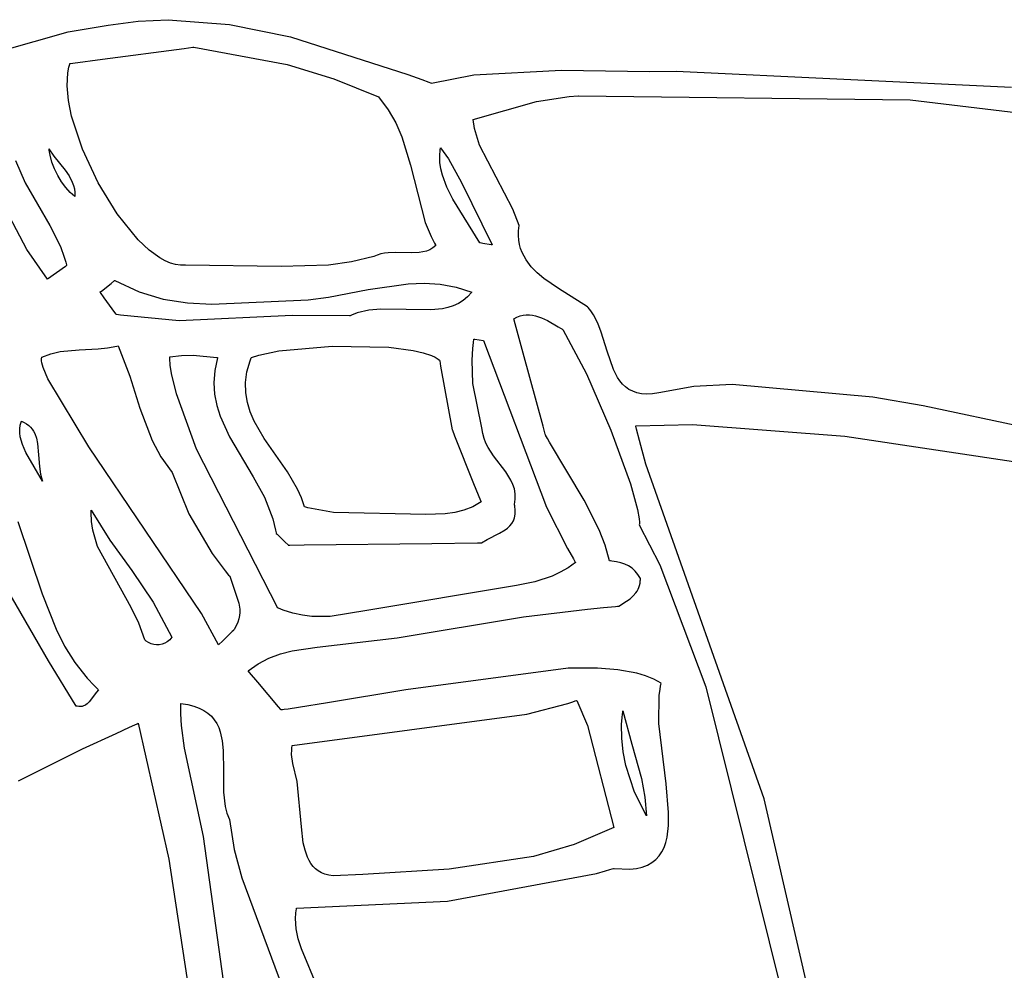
# Model space of a CAD drawing. Extents: x -74.1 to 10.8, y -36.7 to 44.6.
# Tile 44 of 199: x -59.4 to -58.5, y -10.7 to -9.7. Entities that reach past the tile are written whole.
import ezdxf

# ---------------------------------------------------------------- set-up
doc = ezdxf.new("R2010")
doc.units = 0

msp = doc.modelspace()

# ---------------------------------------------------------------- linework, layer by layer
at = {"layer": 'Layer 1', "color": 7, "linetype": 'CONTINUOUS'}
for p, q in [((-59.357663, -9.727808), (-59.327807, -9.72362)), ((-59.327807, -9.72362), (-59.297561, -9.722292)), ((-59.297561, -9.722292), (-59.236444, -9.726961)), ((-59.466153, -9.753883), (-59.397548, -9.734475)), ((-59.397548, -9.734475), (-59.357663, -9.727808)), ((-59.236444, -9.726961), (-59.175404, -9.739305)), ((-59.175404, -9.739305), (-59.057921, -9.776989)), ((-59.363218, -9.761765), (-59.281857, -9.750982)), ((-59.281857, -9.750982), (-59.273037, -9.749814)), ((-59.273037, -9.749814), (-59.272305, -9.749717)), ((-59.272305, -9.749717), (-59.27219, -9.749701)), ((-59.272184, -9.749701), (-59.178731, -9.76726)), ((-59.39299, -9.765711), (-59.363218, -9.761765)), ((-59.398048, -9.775527), (-59.396925, -9.769665)), ((-59.396925, -9.769665), (-59.396155, -9.766917)), ((-59.396155, -9.766917), (-59.39594, -9.76625)), ((-59.39594, -9.76625), (-59.395913, -9.766167)), ((-59.395913, -9.766167), (-59.395899, -9.766126)), ((-59.395872, -9.766093), (-59.395812, -9.766085)), ((-59.395812, -9.766085), (-59.395566, -9.766052)), ((-59.395566, -9.766052), (-59.39299, -9.765711)), ((-59.178731, -9.76726), (-59.131953, -9.78155)), ((-58.992016, -9.777434), (-58.904525, -9.772747)), ((-58.904525, -9.772747), (-58.81641, -9.774011)), ((-58.81641, -9.774011), (-58.789902, -9.773758)), ((-58.789902, -9.773758), (-58.454543, -9.789907)), ((-59.398703, -9.788567), (-59.398048, -9.775527)), ((-59.131953, -9.78155), (-59.087538, -9.799544)), ((-59.057921, -9.776989), (-59.044, -9.782153)), ((-59.044, -9.782153), (-59.037123, -9.784726)), ((-59.037123, -9.784726), (-59.035412, -9.785368)), ((-59.03457, -9.78566), (-58.992016, -9.777434)), ((-59.397393, -9.803073), (-59.398703, -9.788567)), ((-59.035412, -9.785368), (-59.034985, -9.785528)), ((-59.034985, -9.785528), (-59.03457, -9.78566)), ((-59.3943, -9.8187), (-59.397393, -9.803073)), ((-59.087538, -9.799544), (-59.07772, -9.812324)), ((-58.992692, -9.822059), (-58.929586, -9.804134)), ((-58.929586, -9.804134), (-58.896656, -9.79904)), ((-58.896656, -9.79904), (-58.887701, -9.79843)), ((-58.887701, -9.79843), (-58.887558, -9.798423)), ((-58.88754, -9.798422), (-58.887485, -9.79842)), ((-58.887485, -9.79842), (-58.555803, -9.802615)), ((-58.555803, -9.802615), (-58.282777, -9.834967)), ((-59.07772, -9.812324), (-59.070034, -9.825629)), ((-59.383509, -9.851933), (-59.3943, -9.8187)), ((-58.992691, -9.822239), (-58.992704, -9.8221)), ((-58.991383, -9.831008), (-58.992691, -9.822239)), ((-59.070034, -9.825629), (-59.064058, -9.839359)), ((-58.986343, -9.847949), (-58.991383, -9.831008)), ((-59.064058, -9.839359), (-59.055564, -9.867703)), ((-59.416837, -9.851331), (-59.411934, -9.858675)), ((-59.416829, -9.851431), (-59.416833, -9.851381)), ((-59.41682, -9.851532), (-59.416829, -9.851431)), ((-59.416802, -9.851733), (-59.41682, -9.851532)), ((-59.416763, -9.852137), (-59.416802, -9.851733)), ((-59.416673, -9.852949), (-59.416763, -9.852137)), ((-59.416449, -9.85459), (-59.416673, -9.852949)), ((-59.367806, -9.885505), (-59.383509, -9.851933)), ((-59.026222, -9.858791), (-59.025756, -9.852292)), ((-59.025756, -9.852292), (-59.025518, -9.850653)), ((-59.025518, -9.850653), (-59.025502, -9.850551)), ((-59.025502, -9.850551), (-59.025493, -9.850499)), ((-59.02549, -9.850485), (-59.01751, -9.86154)), ((-58.953058, -9.911903), (-58.986343, -9.847949)), ((-59.450461, -9.863108), (-59.440511, -9.885376)), ((-59.415829, -9.857931), (-59.416449, -9.85459)), ((-59.41395, -9.864754), (-59.415829, -9.857931)), ((-59.411934, -9.858675), (-59.400633, -9.872819)), ((-59.025967, -9.865199), (-59.026222, -9.858791)), ((-59.01751, -9.86154), (-59.004483, -9.885097)), ((-59.411317, -9.871602), (-59.41395, -9.864754)), ((-59.408044, -9.878274), (-59.411317, -9.871602)), ((-59.400633, -9.872819), (-59.396699, -9.878604)), ((-59.055564, -9.867703), (-59.040649, -9.925166)), ((-59.025061, -9.871517), (-59.025967, -9.865199)), ((-59.023574, -9.877746), (-59.025061, -9.871517)), ((-59.404248, -9.884569), (-59.408044, -9.878274)), ((-59.396699, -9.878604), (-59.393535, -9.884815)), ((-59.019142, -9.889934), (-59.023574, -9.877746)), ((-59.440511, -9.885376), (-59.415931, -9.928182)), ((-59.400044, -9.890287), (-59.404248, -9.884569)), ((-59.395549, -9.895229), (-59.400044, -9.890287)), ((-59.393535, -9.884815), (-59.392348, -9.888133)), ((-59.392348, -9.888133), (-59.391481, -9.891621)), ((-59.391481, -9.891621), (-59.390976, -9.895301)), ((-59.348665, -9.91665), (-59.367806, -9.885505)), ((-59.013233, -9.901765), (-59.019142, -9.889934)), ((-59.004483, -9.885097), (-58.97379, -9.947579)), ((-59.390877, -9.899193), (-59.395549, -9.895229)), ((-59.390976, -9.895301), (-59.390877, -9.899193)), ((-58.98613, -9.945562), (-59.013233, -9.901765)), ((-58.946691, -9.928074), (-58.953058, -9.911903)), ((-59.438902, -9.952129), (-59.456221, -9.919179)), ((-59.327565, -9.942607), (-59.348665, -9.91665)), ((-59.415931, -9.928182), (-59.40544, -9.949205)), ((-59.040649, -9.925166), (-59.034905, -9.939118)), ((-58.947312, -9.933369), (-58.946722, -9.928295)), ((-58.946722, -9.928295), (-58.946696, -9.928132)), ((-58.946696, -9.928132), (-58.946689, -9.928092)), ((-59.034905, -9.939118), (-59.031442, -9.945965)), ((-58.947439, -9.938199), (-58.947312, -9.933369)), ((-58.947129, -9.942795), (-58.947439, -9.938199)), ((-59.418463, -9.981936), (-59.438902, -9.952129)), ((-59.40544, -9.949205), (-59.401548, -9.959727)), ((-59.31674, -9.952776), (-59.327565, -9.942607)), ((-59.03308, -9.950591), (-59.036193, -9.952407)), ((-59.03019, -9.948227), (-59.03308, -9.950591)), ((-59.031442, -9.945965), (-59.030506, -9.947661)), ((-59.030506, -9.947661), (-59.030268, -9.948084)), ((-59.030268, -9.948084), (-59.030208, -9.948189)), ((-58.985892, -9.945602), (-58.986113, -9.945566)), ((-58.983017, -9.946072), (-58.985892, -9.945602)), ((-58.97485, -9.947406), (-58.983017, -9.946072)), ((-58.973908, -9.94756), (-58.97485, -9.947406)), ((-58.973816, -9.947575), (-58.973908, -9.94756)), ((-58.946406, -9.947169), (-58.947129, -9.942795)), ((-58.945298, -9.951332), (-58.946406, -9.947169)), ((-58.943829, -9.955294), (-58.945298, -9.951332)), ((-59.401548, -9.959727), (-59.400055, -9.965004)), ((-59.305979, -9.960612), (-59.31674, -9.952776)), ((-59.30068, -9.963547), (-59.305979, -9.960612)), ((-59.091991, -9.959043), (-59.114378, -9.964613)), ((-59.088587, -9.957838), (-59.091991, -9.959043)), ((-59.085097, -9.956658), (-59.088587, -9.957838)), ((-59.081463, -9.955867), (-59.085097, -9.956658)), ((-59.077712, -9.955398), (-59.081463, -9.955867)), ((-59.06996, -9.955163), (-59.077712, -9.955398)), ((-59.054202, -9.955619), (-59.06996, -9.955163)), ((-59.046615, -9.95524), (-59.054202, -9.955619)), ((-59.042987, -9.954665), (-59.046615, -9.95524)), ((-59.039505, -9.953743), (-59.042987, -9.954665)), ((-59.036193, -9.952407), (-59.039505, -9.953743)), ((-58.939913, -9.962662), (-58.943829, -9.955294)), ((-59.40049, -9.969018), (-59.418407, -9.981904)), ((-59.39945, -9.968269), (-59.40049, -9.969018)), ((-59.400055, -9.965004), (-59.399435, -9.967648)), ((-59.39935, -9.968198), (-59.39945, -9.968269)), ((-59.399435, -9.967648), (-59.399364, -9.967979)), ((-59.399364, -9.967979), (-59.399329, -9.968144)), ((-59.295466, -9.965769), (-59.30068, -9.963547)), ((-59.29036, -9.967235), (-59.295466, -9.965769)), ((-59.285385, -9.967902), (-59.29036, -9.967235)), ((-59.280448, -9.96775), (-59.285385, -9.967902)), ((-59.184679, -9.969068), (-59.280448, -9.96775)), ((-59.137383, -9.967759), (-59.184679, -9.969068)), ((-59.114378, -9.964613), (-59.137383, -9.967759)), ((-58.934864, -9.969363), (-58.939913, -9.962662)), ((-58.928888, -9.975485), (-58.934864, -9.969363)), ((-58.92219, -9.981117), (-58.928888, -9.975485)), ((-58.907454, -9.991267), (-58.92219, -9.981117)), ((-59.418407, -9.981904), (-59.418458, -9.98194)), ((-59.364419, -9.993775), (-59.354773, -9.986036)), ((-59.354773, -9.986036), (-59.351377, -9.983311)), ((-59.351377, -9.983311), (-59.351116, -9.983102)), ((-59.351086, -9.983093), (-59.326846, -9.994524)), ((-59.097708, -9.992279), (-59.057909, -9.986565)), ((-59.057909, -9.986565), (-59.041738, -9.985981)), ((-59.041738, -9.985981), (-59.025699, -9.986941)), ((-59.025699, -9.986941), (-59.009834, -9.9898)), ((-59.009834, -9.9898), (-58.994184, -9.994914)), ((-58.878376, -10.009593), (-58.907454, -9.991267)), ((-59.365643, -9.99482), (-59.365668, -9.994786)), ((-59.365335, -9.995248), (-59.365643, -9.99482)), ((-59.365641, -9.994755), (-59.365533, -9.994668)), ((-59.365533, -9.994668), (-59.364419, -9.993775)), ((-59.36154, -10.000524), (-59.365335, -9.995248)), ((-59.350938, -10.01526), (-59.36154, -10.000524)), ((-59.326846, -9.994524), (-59.302554, -10.00175)), ((-59.15771, -10.002541), (-59.137463, -9.999923)), ((-59.137463, -9.999923), (-59.097708, -9.992279)), ((-58.998325, -9.99939), (-59.002799, -10.003081)), ((-58.994184, -9.994914), (-58.998325, -9.99939)), ((-59.302554, -10.00175), (-59.278247, -10.005588)), ((-59.278247, -10.005588), (-59.253959, -10.006855)), ((-59.253959, -10.006855), (-59.15771, -10.002541)), ((-59.017948, -10.010142), (-59.02348, -10.011394)), ((-59.012639, -10.008386), (-59.017948, -10.010142)), ((-59.00758, -10.006056), (-59.012639, -10.008386)), ((-59.002799, -10.003081), (-59.00758, -10.006056)), ((-58.878257, -10.009719), (-58.878352, -10.009617)), ((-58.877882, -10.01013), (-58.878257, -10.009719)), ((-58.875065, -10.013606), (-58.877882, -10.01013)), ((-59.349747, -10.016916), (-59.350938, -10.01526)), ((-59.349638, -10.017068), (-59.349747, -10.016916)), ((-59.34947, -10.017131), (-59.349588, -10.017108)), ((-59.349235, -10.017177), (-59.34947, -10.017131)), ((-59.345474, -10.017891), (-59.349235, -10.017177)), ((-59.286826, -10.023386), (-59.345474, -10.017891)), ((-59.173689, -10.018114), (-59.286826, -10.023386)), ((-59.116273, -10.018606), (-59.173689, -10.018114)), ((-59.116146, -10.018551), (-59.116231, -10.018593)), ((-59.115809, -10.018385), (-59.116146, -10.018551)), ((-59.114451, -10.017748), (-59.115809, -10.018385)), ((-59.108887, -10.015579), (-59.114451, -10.017748)), ((-59.097213, -10.012836), (-59.108887, -10.015579)), ((-59.084995, -10.011749), (-59.097213, -10.012836)), ((-59.059812, -10.012285), (-59.084995, -10.011749)), ((-59.035104, -10.012671), (-59.059812, -10.012285)), ((-59.02348, -10.011394), (-59.035104, -10.012671)), ((-58.952071, -10.021478), (-58.948999, -10.019753)), ((-58.948999, -10.019753), (-58.945905, -10.01852)), ((-58.945905, -10.01852), (-58.9428, -10.01774)), ((-58.9428, -10.01774), (-58.939691, -10.017374)), ((-58.939691, -10.017374), (-58.936589, -10.017381)), ((-58.936589, -10.017381), (-58.933502, -10.017724)), ((-58.933502, -10.017724), (-58.930438, -10.018361)), ((-58.930438, -10.018361), (-58.924421, -10.020365)), ((-58.924421, -10.020365), (-58.91861, -10.023077)), ((-58.87255, -10.01739), (-58.875065, -10.013606)), ((-58.868277, -10.025719), (-58.87255, -10.01739)), ((-58.950737, -10.026425), (-58.952077, -10.021499)), ((-58.942736, -10.055822), (-58.950737, -10.026425)), ((-58.91861, -10.023077), (-58.907896, -10.029365)), ((-58.907896, -10.029365), (-58.90546, -10.030887)), ((-58.90546, -10.030887), (-58.904285, -10.031614)), ((-58.86477, -10.034794), (-58.868277, -10.025719)), ((-58.904285, -10.031614), (-58.903708, -10.031966)), ((-58.903708, -10.031966), (-58.903423, -10.032139)), ((-58.903423, -10.032139), (-58.903281, -10.032225)), ((-58.903281, -10.032225), (-58.90321, -10.032268)), ((-58.903183, -10.032285), (-58.879521, -10.076558)), ((-58.858877, -10.053891), (-58.86477, -10.034794)), ((-59.358303, -10.050629), (-59.348958, -10.048729)), ((-59.348958, -10.048729), (-59.3478, -10.048411)), ((-59.3478, -10.048411), (-59.347727, -10.048391)), ((-59.347683, -10.04838), (-59.335939, -10.078937)), ((-59.187125, -10.053567), (-59.133785, -10.048706)), ((-59.133785, -10.048706), (-59.07708, -10.049812)), ((-59.07708, -10.049812), (-59.052866, -10.053052)), ((-58.993199, -10.051048), (-58.992477, -10.045039)), ((-58.992477, -10.045039), (-58.992021, -10.042015)), ((-58.992021, -10.042015), (-58.99199, -10.041825)), ((-58.99199, -10.041825), (-58.991975, -10.041731)), ((-58.991956, -10.041711), (-58.991891, -10.041722)), ((-58.991891, -10.041722), (-58.99118, -10.041838)), ((-58.99118, -10.041838), (-58.982377, -10.043276)), ((-58.982377, -10.043276), (-58.919562, -10.210065)), ((-59.424278, -10.061616), (-59.424161, -10.059974)), ((-59.424161, -10.059974), (-59.424146, -10.059879)), ((-59.424146, -10.059879), (-59.424138, -10.059831)), ((-59.424132, -10.059817), (-59.415031, -10.056366)), ((-59.415031, -10.056366), (-59.405747, -10.054242)), ((-59.405747, -10.054242), (-59.386825, -10.0525)), ((-59.386825, -10.0525), (-59.367763, -10.051645)), ((-59.367763, -10.051645), (-59.358303, -10.050629)), ((-59.296053, -10.061236), (-59.296045, -10.059762)), ((-59.296045, -10.059762), (-59.296043, -10.059672)), ((-59.296043, -10.059672), (-59.296042, -10.059628)), ((-59.296039, -10.059622), (-59.284358, -10.058101)), ((-59.284358, -10.058101), (-59.272758, -10.057847)), ((-59.272758, -10.057847), (-59.249155, -10.06024)), ((-59.248323, -10.060378), (-59.251045, -10.073189)), ((-59.249155, -10.06024), (-59.248398, -10.060362)), ((-59.248398, -10.060362), (-59.24835, -10.06037)), ((-59.214653, -10.060568), (-59.21458, -10.060386)), ((-59.21458, -10.060386), (-59.214543, -10.060294)), ((-59.214528, -10.060263), (-59.207134, -10.057786)), ((-59.207134, -10.057786), (-59.187125, -10.053567)), ((-59.052866, -10.053052), (-59.042738, -10.055423)), ((-59.042738, -10.055423), (-59.034291, -10.058324)), ((-59.034291, -10.058324), (-59.030781, -10.059981)), ((-59.030781, -10.059981), (-59.027793, -10.061778)), ((-58.99393, -10.062919), (-58.993199, -10.051048)), ((-58.922829, -10.128961), (-58.942736, -10.055822)), ((-58.852522, -10.072096), (-58.858877, -10.053891)), ((-59.424183, -10.063462), (-59.424278, -10.061616)), ((-59.423882, -10.065508), (-59.424183, -10.063462)), ((-59.422685, -10.070174), (-59.423882, -10.065508)), ((-59.418075, -10.08165), (-59.422685, -10.070174)), ((-59.295586, -10.068031), (-59.296053, -10.061236)), ((-59.294317, -10.076222), (-59.295586, -10.068031)), ((-59.218982, -10.074677), (-59.215765, -10.063463)), ((-59.215765, -10.063463), (-59.214653, -10.060568)), ((-59.027793, -10.061778), (-59.026505, -10.062731)), ((-59.026505, -10.062731), (-59.026429, -10.062792)), ((-59.026429, -10.062792), (-59.026392, -10.062822)), ((-59.026376, -10.062858), (-59.026354, -10.062979)), ((-59.026354, -10.062979), (-59.02626, -10.063497)), ((-59.02626, -10.063497), (-59.025301, -10.068813)), ((-59.025301, -10.068813), (-59.013818, -10.132429)), ((-58.992936, -10.086112), (-58.99393, -10.062919)), ((-59.335939, -10.078937), (-59.325912, -10.111037)), ((-59.289339, -10.096603), (-59.294317, -10.076222)), ((-59.251045, -10.073189), (-59.251951, -10.085384)), ((-59.220378, -10.085347), (-59.218982, -10.074677)), ((-58.879521, -10.076558), (-58.855113, -10.132924)), ((-58.848438, -10.080057), (-58.852522, -10.072096)), ((-58.84604, -10.083611), (-58.848438, -10.080057)), ((-59.376985, -10.14955), (-59.418075, -10.08165)), ((-59.251951, -10.085384), (-59.251248, -10.097037)), ((-59.220155, -10.09553), (-59.220378, -10.085347)), ((-58.984256, -10.130668), (-58.992936, -10.086112)), ((-58.843356, -10.086826), (-58.84604, -10.083611)), ((-58.84035, -10.089662), (-58.843356, -10.086826)), ((-58.836985, -10.092079), (-58.84035, -10.089662)), ((-58.772276, -10.08906), (-58.807014, -10.095397)), ((-58.733954, -10.087067), (-58.772276, -10.08906)), ((-58.593179, -10.099963), (-58.733954, -10.087067)), ((-59.26941, -10.152028), (-59.289339, -10.096603)), ((-59.251248, -10.097037), (-59.249144, -10.108222)), ((-59.218515, -10.105283), (-59.220155, -10.09553)), ((-58.833223, -10.094037), (-58.836985, -10.092079)), ((-58.829029, -10.095494), (-58.833223, -10.094037)), ((-58.824365, -10.096412), (-58.829029, -10.095494)), ((-58.819195, -10.096748), (-58.824365, -10.096412)), ((-58.813483, -10.096464), (-58.819195, -10.096748)), ((-58.807014, -10.095397), (-58.813483, -10.096464)), ((-59.249144, -10.108222), (-59.245847, -10.119013)), ((-59.215658, -10.114664), (-59.218515, -10.105283)), ((-58.542998, -10.108476), (-58.593179, -10.099963)), ((-58.139205, -10.195144), (-58.542998, -10.108476)), ((-59.325912, -10.111037), (-59.313703, -10.143061)), ((-59.245847, -10.119013), (-59.236505, -10.139707)), ((-59.211787, -10.12373), (-59.215658, -10.114664)), ((-59.446053, -10.131634), (-59.445557, -10.127811)), ((-59.445557, -10.127811), (-59.445092, -10.125921)), ((-59.445092, -10.125921), (-59.444801, -10.124982)), ((-59.444801, -10.124982), (-59.444641, -10.124514)), ((-59.444641, -10.124514), (-59.444557, -10.124281)), ((-59.444557, -10.124281), (-59.444515, -10.124164)), ((-59.444515, -10.124164), (-59.444493, -10.124106)), ((-59.44447, -10.124048), (-59.441693, -10.125166)), ((-59.441693, -10.125166), (-59.439244, -10.126509)), ((-59.439244, -10.126509), (-59.437101, -10.128063)), ((-59.437101, -10.128063), (-59.435243, -10.129812)), ((-59.201803, -10.141145), (-59.211787, -10.12373)), ((-58.920659, -10.136935), (-58.922829, -10.128961)), ((-58.83023, -10.128715), (-58.830249, -10.128644)), ((-58.830244, -10.128621), (-58.773351, -10.127275)), ((-58.830155, -10.129002), (-58.83023, -10.128715)), ((-58.829409, -10.131847), (-58.830155, -10.129002)), ((-58.773351, -10.127275), (-58.621102, -10.138809)), ((-59.446016, -10.135502), (-59.446053, -10.131634)), ((-59.445505, -10.139403), (-59.446016, -10.135502)), ((-59.435243, -10.129812), (-59.433647, -10.131741)), ((-59.433647, -10.131741), (-59.432291, -10.133836)), ((-59.432291, -10.133836), (-59.431153, -10.136081)), ((-59.431153, -10.136081), (-59.429442, -10.140963)), ((-59.013813, -10.132442), (-59.013772, -10.132542)), ((-59.013772, -10.132542), (-59.013576, -10.133032)), ((-59.013576, -10.133032), (-59.011423, -10.138395)), ((-59.011423, -10.138395), (-58.992272, -10.186111)), ((-58.983, -10.136052), (-58.984256, -10.130668)), ((-58.981803, -10.141087), (-58.983, -10.136052)), ((-58.920461, -10.13766), (-58.920659, -10.136935)), ((-58.920421, -10.137809), (-58.920461, -10.13766)), ((-58.920367, -10.137922), (-58.920397, -10.137864)), ((-58.920249, -10.138151), (-58.920367, -10.137922)), ((-58.920012, -10.138608), (-58.920249, -10.138151)), ((-58.919535, -10.139523), (-58.920012, -10.138608)), ((-58.855113, -10.132924), (-58.83561, -10.186672)), ((-58.82644, -10.143174), (-58.829409, -10.131847)), ((-58.621102, -10.138809), (-58.432582, -10.16723)), ((-59.443286, -10.147247), (-59.445505, -10.139403)), ((-59.439858, -10.155057), (-59.443286, -10.147247)), ((-59.429442, -10.140963), (-59.428337, -10.146268)), ((-59.428337, -10.146268), (-59.427232, -10.157667)), ((-59.313703, -10.143061), (-59.304932, -10.159585)), ((-59.236505, -10.139707), (-59.212646, -10.179608)), ((-59.178511, -10.174711), (-59.201803, -10.141145)), ((-58.980037, -10.145819), (-58.981803, -10.141087)), ((-58.977802, -10.150297), (-58.980037, -10.145819)), ((-58.91857, -10.141351), (-58.919535, -10.139523)), ((-58.9166, -10.144999), (-58.91857, -10.141351)), ((-58.88194, -10.202927), (-58.9166, -10.144999)), ((-58.820262, -10.166741), (-58.82644, -10.143174)), ((-59.423266, -10.183799), (-59.439858, -10.155057)), ((-59.427232, -10.157667), (-59.426422, -10.169321)), ((-59.264326, -10.316247), (-59.376985, -10.14955)), ((-59.187919, -10.310841), (-59.26941, -10.152028)), ((-58.972321, -10.158683), (-58.977802, -10.150297)), ((-58.960119, -10.174525), (-58.972321, -10.158683)), ((-59.304932, -10.159585), (-59.293829, -10.175378)), ((-58.701697, -10.501702), (-58.820262, -10.166741)), ((-59.426422, -10.169321), (-59.425322, -10.176869)), ((-59.425322, -10.176869), (-59.424441, -10.18043)), ((-59.293829, -10.175378), (-59.276943, -10.216499)), ((-59.168422, -10.191777), (-59.178511, -10.174711)), ((-58.954998, -10.182756), (-58.960119, -10.174525)), ((-59.424441, -10.18043), (-59.423266, -10.183799)), ((-59.212646, -10.179608), (-59.201455, -10.199997)), ((-58.992272, -10.186111), (-58.985415, -10.203196)), ((-58.953032, -10.187117), (-58.954998, -10.182756)), ((-58.951595, -10.191708), (-58.953032, -10.187117)), ((-58.83561, -10.186672), (-58.828437, -10.212329)), ((-59.164472, -10.200581), (-59.168422, -10.191777)), ((-58.950788, -10.196575), (-58.951595, -10.191708)), ((-58.95071, -10.201767), (-58.950788, -10.196575)), ((-59.201455, -10.199997), (-59.192974, -10.221464)), ((-59.161518, -10.209642), (-59.164472, -10.200581)), ((-58.984807, -10.204714), (-58.993203, -10.209415)), ((-58.985415, -10.203196), (-58.984858, -10.204583)), ((-58.984858, -10.204583), (-58.984813, -10.204694)), ((-58.951461, -10.207333), (-58.95071, -10.201767)), ((-58.951437, -10.207467), (-58.951453, -10.207392)), ((-58.951206, -10.208655), (-58.951437, -10.207467)), ((-58.866699, -10.232606), (-58.88194, -10.202927)), ((-59.41734, -10.363469), (-59.503317, -10.214952)), ((-59.374625, -10.215402), (-59.374546, -10.213101)), ((-59.374319, -10.224366), (-59.374625, -10.215402)), ((-59.374546, -10.213101), (-59.374539, -10.212957)), ((-59.374539, -10.212957), (-59.374535, -10.212884)), ((-59.374534, -10.212863), (-59.35591, -10.24275)), ((-59.276943, -10.216499), (-59.253585, -10.256156)), ((-59.161391, -10.209673), (-59.161488, -10.209649)), ((-59.161196, -10.209721), (-59.161391, -10.209673)), ((-59.158066, -10.210468), (-59.161196, -10.209721)), ((-59.132518, -10.215148), (-59.158066, -10.210468)), ((-59.040228, -10.217091), (-59.132518, -10.215148)), ((-59.020726, -10.216446), (-59.040228, -10.217091)), ((-59.011242, -10.215096), (-59.020726, -10.216446)), ((-59.002041, -10.212814), (-59.011242, -10.215096)), ((-58.993203, -10.209415), (-59.002041, -10.212814)), ((-58.951396, -10.220472), (-58.950766, -10.217)), ((-58.950684, -10.213076), (-58.951206, -10.208655)), ((-58.950766, -10.217), (-58.950684, -10.213076)), ((-58.919562, -10.210065), (-58.898344, -10.251224)), ((-58.828437, -10.212329), (-58.826814, -10.221524)), ((-59.44808, -10.224239), (-59.423509, -10.296736)), ((-59.373099, -10.232986), (-59.374319, -10.224366)), ((-59.192974, -10.221464), (-59.190269, -10.232787)), ((-58.956028, -10.228644), (-58.954082, -10.226248)), ((-58.954082, -10.226248), (-58.95252, -10.223539)), ((-58.95252, -10.223539), (-58.951396, -10.220472)), ((-58.826814, -10.221524), (-58.826568, -10.225019)), ((-58.826595, -10.226467), (-58.826727, -10.227705)), ((-58.826727, -10.227705), (-58.805989, -10.267645)), ((-58.826568, -10.225019), (-58.826595, -10.226467)), ((-59.368352, -10.249372), (-59.373099, -10.232986)), ((-59.190269, -10.232787), (-59.189788, -10.235692)), ((-59.189788, -10.235692), (-59.18976, -10.235874)), ((-59.18976, -10.235874), (-59.189747, -10.235966)), ((-59.189717, -10.236018), (-59.189627, -10.236106)), ((-59.189627, -10.236106), (-59.188699, -10.237009)), ((-59.188699, -10.237009), (-59.180663, -10.244842)), ((-58.97878, -10.242107), (-58.966542, -10.236027)), ((-58.966542, -10.236027), (-58.960849, -10.232683)), ((-58.960849, -10.232683), (-58.958302, -10.230774)), ((-58.958302, -10.230774), (-58.956028, -10.228644)), ((-58.860805, -10.247911), (-58.866699, -10.232606)), ((-59.35591, -10.24275), (-59.334165, -10.273388)), ((-59.180663, -10.244842), (-59.177834, -10.2476)), ((-59.16166, -10.247642), (-59.034153, -10.24616)), ((-59.034153, -10.24616), (-58.988497, -10.24563)), ((-58.988497, -10.24563), (-58.984791, -10.245587)), ((-58.984791, -10.245587), (-58.984494, -10.245584)), ((-58.984494, -10.245584), (-58.984445, -10.245583)), ((-58.984443, -10.245582), (-58.97878, -10.242107)), ((-59.334619, -10.310103), (-59.368352, -10.249372)), ((-59.253585, -10.256156), (-59.240592, -10.273723)), ((-59.177834, -10.2476), (-59.177617, -10.247812)), ((-59.177568, -10.247827), (-59.1773, -10.247824)), ((-59.1773, -10.247824), (-59.17599, -10.247808)), ((-59.17599, -10.247808), (-59.16166, -10.247642)), ((-58.898344, -10.251224), (-58.892524, -10.261645)), ((-58.856522, -10.263634), (-58.860805, -10.247911)), ((-58.890541, -10.26514), (-58.897939, -10.270519)), ((-58.892524, -10.261645), (-58.891034, -10.264261)), ((-58.891034, -10.264261), (-58.890659, -10.264916)), ((-58.890659, -10.264916), (-58.890565, -10.26508)), ((-58.890565, -10.26508), (-58.890542, -10.26512)), ((-58.856408, -10.263657), (-58.856485, -10.263652)), ((-58.856255, -10.263667), (-58.856408, -10.263657)), ((-58.855949, -10.263688), (-58.856255, -10.263667)), ((-58.85534, -10.263733), (-58.855949, -10.263688)), ((-58.854136, -10.263838), (-58.85534, -10.263733)), ((-58.8495, -10.264469), (-58.854136, -10.263838)), ((-58.845157, -10.265465), (-58.8495, -10.264469)), ((-58.841115, -10.266865), (-58.845157, -10.265465)), ((-58.837379, -10.268711), (-58.841115, -10.266865)), ((-59.334165, -10.273388), (-59.312712, -10.304972)), ((-59.240592, -10.273723), (-59.237282, -10.277764)), ((-58.905747, -10.275055), (-58.913925, -10.278838)), ((-58.897939, -10.270519), (-58.905747, -10.275055)), ((-58.833957, -10.271043), (-58.837379, -10.268711)), ((-58.830855, -10.273901), (-58.833957, -10.271043)), ((-58.82808, -10.277325), (-58.830855, -10.273901)), ((-58.805989, -10.267645), (-58.760219, -10.389739)), ((-59.237282, -10.277764), (-59.236452, -10.278749)), ((-59.236452, -10.278749), (-59.236245, -10.278994)), ((-59.236245, -10.278994), (-59.236193, -10.279055)), ((-59.236175, -10.279079), (-59.226989, -10.305847)), ((-58.931219, -10.284512), (-58.949488, -10.288269)), ((-58.913925, -10.278838), (-58.931219, -10.284512)), ((-58.825638, -10.281356), (-58.82808, -10.277325)), ((-58.826368, -10.288164), (-58.82591, -10.286022)), ((-58.82591, -10.286022), (-58.825662, -10.283742)), ((-58.825662, -10.283742), (-58.825621, -10.282548)), ((-58.825633, -10.281472), (-58.825635, -10.281394)), ((-58.825628, -10.281628), (-58.825633, -10.281472)), ((-58.825622, -10.281937), (-58.825628, -10.281628)), ((-58.825621, -10.282548), (-58.825622, -10.281937)), ((-58.949488, -10.288269), (-59.099158, -10.313158)), ((-58.832746, -10.298637), (-58.830022, -10.295537)), ((-58.830022, -10.295537), (-58.828863, -10.293855)), ((-58.828863, -10.293855), (-58.827859, -10.292071)), ((-58.827859, -10.292071), (-58.827022, -10.290177)), ((-58.827022, -10.290177), (-58.826368, -10.288164)), ((-59.423509, -10.296736), (-59.409827, -10.332053)), ((-59.312712, -10.304972), (-59.293967, -10.34)), ((-59.226989, -10.305847), (-59.22609, -10.312044)), ((-58.847005, -10.30883), (-58.839427, -10.304028)), ((-58.839427, -10.304028), (-58.835918, -10.301443)), ((-58.835918, -10.301443), (-58.832746, -10.298637)), ((-59.326865, -10.325877), (-59.334619, -10.310103)), ((-59.247365, -10.347602), (-59.264326, -10.316247)), ((-59.226062, -10.315184), (-59.226368, -10.31838)), ((-59.22609, -10.312044), (-59.226062, -10.315184)), ((-59.187893, -10.31088), (-59.187919, -10.310841)), ((-59.187855, -10.310896), (-59.187893, -10.31088)), ((-59.187704, -10.310961), (-59.187855, -10.310896)), ((-59.187401, -10.31109), (-59.187704, -10.310961)), ((-59.182573, -10.313005), (-59.187401, -10.31109)), ((-59.173005, -10.316018), (-59.182573, -10.313005)), ((-59.163544, -10.318029), (-59.173005, -10.316018)), ((-59.099158, -10.313158), (-59.135666, -10.319139)), ((-58.942354, -10.319744), (-58.878581, -10.311814)), ((-58.878581, -10.311814), (-58.862531, -10.310211)), ((-58.862531, -10.310211), (-58.854487, -10.309475)), ((-58.854487, -10.309475), (-58.85046, -10.309123)), ((-58.85046, -10.309123), (-58.848445, -10.308952)), ((-58.848445, -10.308952), (-58.847437, -10.308867)), ((-58.847437, -10.308867), (-58.847185, -10.308846)), ((-58.847185, -10.308846), (-58.847059, -10.308835)), ((-58.847059, -10.308835), (-58.847005, -10.30883)), ((-59.321129, -10.342604), (-59.326865, -10.325877)), ((-59.228134, -10.325025), (-59.229672, -10.328516)), ((-59.227046, -10.321653), (-59.228134, -10.325025)), ((-59.226368, -10.31838), (-59.227046, -10.321653)), ((-59.154177, -10.319148), (-59.163544, -10.318029)), ((-59.135666, -10.319139), (-59.154177, -10.319148)), ((-59.068909, -10.340574), (-58.942354, -10.319744)), ((-59.409827, -10.332053), (-59.401281, -10.349023)), ((-59.233585, -10.334365), (-59.243497, -10.343895)), ((-59.232471, -10.333294), (-59.233585, -10.334365)), ((-59.232369, -10.333196), (-59.232471, -10.333294)), ((-59.232284, -10.333079), (-59.232322, -10.333138)), ((-59.231697, -10.332147), (-59.232284, -10.333079)), ((-59.229672, -10.328516), (-59.231697, -10.332147)), ((-59.321042, -10.342686), (-59.321107, -10.342627)), ((-59.320781, -10.342922), (-59.321042, -10.342686)), ((-59.319695, -10.343812), (-59.320781, -10.342922)), ((-59.31735, -10.345335), (-59.319695, -10.343812)), ((-59.314815, -10.346494), (-59.31735, -10.345335)), ((-59.298546, -10.344565), (-59.301123, -10.346056)), ((-59.296143, -10.342554), (-59.298546, -10.344565)), ((-59.293967, -10.34), (-59.296143, -10.342554)), ((-59.243497, -10.343895), (-59.247046, -10.347308)), ((-59.148763, -10.350072), (-59.068909, -10.340574)), ((-59.401281, -10.349023), (-59.39108, -10.365362)), ((-59.312143, -10.347267), (-59.314815, -10.346494)), ((-59.309385, -10.347633), (-59.312143, -10.347267)), ((-59.306595, -10.347568), (-59.309385, -10.347633)), ((-59.303824, -10.34705), (-59.306595, -10.347568)), ((-59.301123, -10.346056), (-59.303824, -10.34705)), ((-59.247046, -10.347308), (-59.247334, -10.347585)), ((-59.185509, -10.356636), (-59.173625, -10.353523)), ((-59.173625, -10.353523), (-59.148763, -10.350072)), ((-59.389636, -10.408815), (-59.41734, -10.363469)), ((-59.39108, -10.365362), (-59.378838, -10.380938)), ((-59.207698, -10.36647), (-59.196899, -10.360895)), ((-59.196899, -10.360895), (-59.185509, -10.356636)), ((-59.216423, -10.375203), (-59.217821, -10.373545)), ((-59.21781, -10.373527), (-59.207698, -10.36647)), ((-59.208082, -10.3851), (-59.216423, -10.375203)), ((-58.897775, -10.370959), (-59.059945, -10.392682)), ((-58.868339, -10.370861), (-58.897775, -10.370959)), ((-58.848173, -10.372476), (-58.868339, -10.370861)), ((-58.829265, -10.375893), (-58.848173, -10.372476)), ((-59.378838, -10.380938), (-59.37183, -10.388401)), ((-59.187329, -10.409721), (-59.208082, -10.3851)), ((-58.820494, -10.378519), (-58.829265, -10.375893)), ((-58.812292, -10.381885), (-58.820494, -10.378519)), ((-58.804743, -10.386088), (-58.812292, -10.381885)), ((-59.36926, -10.394805), (-59.376641, -10.40456)), ((-59.37183, -10.388401), (-59.368083, -10.392043)), ((-59.367314, -10.392765), (-59.36926, -10.394805)), ((-59.368083, -10.392043), (-59.367603, -10.392494)), ((-59.367603, -10.392494), (-59.367362, -10.392719)), ((-59.367362, -10.392719), (-59.367332, -10.392747)), ((-59.059945, -10.392682), (-59.138551, -10.405734)), ((-58.806834, -10.39842), (-58.805963, -10.39201)), ((-58.805963, -10.39201), (-58.805378, -10.388912)), ((-58.805378, -10.388912), (-58.805047, -10.387391)), ((-58.805047, -10.387391), (-58.804872, -10.386638)), ((-58.804872, -10.386638), (-58.804781, -10.386264)), ((-58.804781, -10.386264), (-58.804758, -10.38617)), ((-58.804758, -10.38617), (-58.804747, -10.386123)), ((-58.760219, -10.389739), (-58.657341, -10.803789)), ((-59.376641, -10.40456), (-59.378757, -10.40661)), ((-58.898225, -10.406177), (-58.893181, -10.404585)), ((-58.893181, -10.404585), (-58.890664, -10.403766)), ((-58.890664, -10.403766), (-58.889408, -10.40335)), ((-58.889408, -10.40335), (-58.889251, -10.403298)), ((-58.889251, -10.403298), (-58.889172, -10.403272)), ((-58.88916, -10.403269), (-58.87858, -10.428417)), ((-58.807069, -10.426353), (-58.806834, -10.39842)), ((-59.388664, -10.409058), (-59.389576, -10.408835)), ((-59.386937, -10.409316), (-59.388664, -10.409058)), ((-59.385328, -10.409339), (-59.386937, -10.409316)), ((-59.383831, -10.409146), (-59.385328, -10.409339)), ((-59.382434, -10.408757), (-59.383831, -10.409146)), ((-59.381129, -10.408191), (-59.382434, -10.408757)), ((-59.379906, -10.407469), (-59.381129, -10.408191)), ((-59.378757, -10.40661), (-59.379906, -10.407469)), ((-59.185067, -10.412405), (-59.187329, -10.409721)), ((-59.184861, -10.412649), (-59.185067, -10.412405)), ((-59.184819, -10.412699), (-59.184861, -10.412649)), ((-59.184737, -10.412698), (-59.184783, -10.412702)), ((-59.184646, -10.412689), (-59.184737, -10.412698)), ((-59.18427, -10.412652), (-59.184646, -10.412689)), ((-59.183479, -10.412571), (-59.18427, -10.412652)), ((-59.181741, -10.412374), (-59.183479, -10.412571)), ((-59.177658, -10.411853), (-59.181741, -10.412374)), ((-59.167228, -10.410339), (-59.177658, -10.411853)), ((-59.138551, -10.405734), (-59.167228, -10.410339)), ((-58.93908, -10.416913), (-58.898225, -10.406177)), ((-58.843263, -10.415292), (-58.843136, -10.414454)), ((-58.843136, -10.414454), (-58.84307, -10.414036)), ((-58.84307, -10.414036), (-58.843037, -10.413827)), ((-58.843037, -10.413827), (-58.84302, -10.413723)), ((-58.84302, -10.413723), (-58.843011, -10.413671)), ((-58.843002, -10.413619), (-58.834081, -10.447042)), ((-59.173738, -10.448284), (-58.93908, -10.416913)), ((-58.844383, -10.427155), (-58.84389, -10.420347)), ((-58.84389, -10.420347), (-58.843497, -10.416971)), ((-58.843497, -10.416971), (-58.843263, -10.415292)), ((-59.34955, -10.436301), (-59.336251, -10.430125)), ((-59.336251, -10.430125), (-59.330968, -10.427591)), ((-59.330968, -10.427591), (-59.328729, -10.426485)), ((-59.328729, -10.426485), (-59.327718, -10.425974)), ((-59.32769, -10.425998), (-59.29689, -10.562105)), ((-58.87858, -10.428417), (-58.852203, -10.530323)), ((-58.84425, -10.440921), (-58.844383, -10.427155)), ((-58.799902, -10.486744), (-58.807069, -10.426353)), ((-59.383181, -10.451697), (-59.34955, -10.436301)), ((-58.842743, -10.454748), (-58.84425, -10.440921)), ((-59.447362, -10.483546), (-59.383181, -10.451697)), ((-59.174277, -10.457261), (-59.17422, -10.452579)), ((-59.17422, -10.452579), (-59.174007, -10.450203)), ((-59.174007, -10.450203), (-59.17385, -10.449005)), ((-59.17385, -10.449005), (-59.173758, -10.448404)), ((-59.173758, -10.448404), (-59.173746, -10.448329)), ((-58.834081, -10.447042), (-58.824633, -10.481443)), ((-59.173221, -10.466415), (-59.174277, -10.457261)), ((-58.839996, -10.468463), (-58.842743, -10.454748)), ((-59.168886, -10.484376), (-59.173221, -10.466415)), ((-58.831336, -10.494878), (-58.839996, -10.468463)), ((-58.824633, -10.481443), (-58.821065, -10.499963)), ((-59.164471, -10.529619), (-59.168886, -10.484376)), ((-58.797402, -10.515219), (-58.799902, -10.486744)), ((-58.819365, -10.518799), (-58.831336, -10.494878)), ((-58.821065, -10.499963), (-58.819365, -10.518799)), ((-58.644089, -10.753294), (-58.701697, -10.501702)), ((-58.797496, -10.528155), (-58.797402, -10.515219)), ((-59.162594, -10.545493), (-59.164471, -10.529619)), ((-58.852203, -10.530323), (-58.891785, -10.547431)), ((-58.798894, -10.539893), (-58.797496, -10.528155)), ((-58.800178, -10.545234), (-58.798894, -10.539893)), ((-59.160894, -10.553097), (-59.162594, -10.545493)), ((-58.891785, -10.547431), (-58.932581, -10.559393)), ((-58.804107, -10.554705), (-58.801903, -10.550182)), ((-58.801903, -10.550182), (-58.800178, -10.545234)), ((-59.29689, -10.562105), (-59.273567, -10.717206)), ((-59.158429, -10.560155), (-59.160894, -10.553097)), ((-59.15685, -10.563403), (-59.158429, -10.560155)), ((-58.932581, -10.559393), (-59.016841, -10.572161)), ((-58.813978, -10.56542), (-58.810106, -10.562356)), ((-58.810106, -10.562356), (-58.806828, -10.558774)), ((-58.806828, -10.558774), (-58.804107, -10.554705)), ((-59.155007, -10.566423), (-59.15685, -10.563403)), ((-59.152877, -10.569185), (-59.155007, -10.566423)), ((-59.150435, -10.571658), (-59.152877, -10.569185)), ((-59.147657, -10.573812), (-59.150435, -10.571658)), ((-59.016841, -10.572161), (-59.103034, -10.577192)), ((-58.855988, -10.572394), (-58.853733, -10.571744)), ((-58.853733, -10.571744), (-58.852606, -10.571416)), ((-58.852606, -10.571416), (-58.852043, -10.571252)), ((-58.852043, -10.571252), (-58.851903, -10.571211)), ((-58.851903, -10.571211), (-58.851833, -10.571194)), ((-58.851833, -10.571194), (-58.836174, -10.571879)), ((-58.836174, -10.571879), (-58.829542, -10.571196)), ((-58.829542, -10.571196), (-58.823658, -10.569871)), ((-58.823658, -10.569871), (-58.818482, -10.567936)), ((-58.818482, -10.567936), (-58.813978, -10.56542)), ((-59.14452, -10.575616), (-59.147657, -10.573812)), ((-59.140998, -10.577041), (-59.14452, -10.575616)), ((-59.137069, -10.578055), (-59.140998, -10.577041)), ((-59.132708, -10.578628), (-59.137069, -10.578055)), ((-59.103034, -10.577192), (-59.132708, -10.578628)), ((-59.018564, -10.603894), (-58.869572, -10.57617)), ((-58.869572, -10.57617), (-58.860506, -10.573676)), ((-58.860506, -10.573676), (-58.855988, -10.572394)), ((-59.169548, -10.612028), (-59.169415, -10.61134)), ((-59.169415, -10.61134), (-59.169345, -10.610995)), ((-59.169345, -10.610995), (-59.169327, -10.610909)), ((-59.169327, -10.610909), (-59.169318, -10.610865)), ((-59.169314, -10.610844), (-59.169245, -10.610844)), ((-59.169245, -10.610844), (-59.018564, -10.603894)), ((-59.170522, -10.621455), (-59.170162, -10.616115)), ((-59.169852, -10.631814), (-59.170522, -10.621455)), ((-59.170162, -10.616115), (-59.169787, -10.613399)), ((-59.169787, -10.613399), (-59.169548, -10.612028)), ((-59.167668, -10.641839), (-59.169852, -10.631814)), ((-59.164376, -10.651643), (-59.167668, -10.641839)), ((-59.148203, -10.690916), (-59.164376, -10.651643))]:
    msp.add_line(p, q, dxfattribs=at)
at = {"layer": 'Layer 1', "color": 8, "linetype": 'CONTINUOUS'}
for p, q in [((-59.285167, -10.41088), (-59.285121, -10.407957)), ((-59.285117, -10.416694), (-59.285167, -10.41088)), ((-59.285121, -10.407957), (-59.28508, -10.406492)), ((-59.28508, -10.406492), (-59.285074, -10.406309)), ((-59.285074, -10.406309), (-59.285071, -10.406217)), ((-59.285062, -10.40619), (-59.278194, -10.407307)), ((-59.278194, -10.407307), (-59.272095, -10.408873)), ((-59.272095, -10.408873), (-59.266721, -10.410862)), ((-59.266721, -10.410862), (-59.262028, -10.413248)), ((-59.262028, -10.413248), (-59.257968, -10.416006)), ((-59.284494, -10.42821), (-59.285117, -10.416694)), ((-59.257968, -10.416006), (-59.254499, -10.419109)), ((-59.254499, -10.419109), (-59.251575, -10.422533)), ((-59.251575, -10.422533), (-59.24915, -10.426251)), ((-59.281533, -10.450862), (-59.284494, -10.42821)), ((-59.24915, -10.426251), (-59.24718, -10.430238)), ((-59.24718, -10.430238), (-59.24562, -10.434468)), ((-59.24562, -10.434468), (-59.243549, -10.443554)), ((-59.243549, -10.443554), (-59.242576, -10.453304)), ((-59.262326, -10.539331), (-59.281533, -10.450862)), ((-59.242576, -10.453304), (-59.242489, -10.473974)), ((-59.242489, -10.473974), (-59.242477, -10.494834)), ((-59.242477, -10.494834), (-59.240833, -10.509379)), ((-59.240833, -10.509379), (-59.239077, -10.516148)), ((-59.239077, -10.516148), (-59.236507, -10.522473)), ((-59.236507, -10.522473), (-59.231803, -10.552232)), ((-59.232909, -10.750701), (-59.262326, -10.539331)), ((-59.231803, -10.552232), (-59.224105, -10.580788)), ((-59.224105, -10.580788), (-59.183344, -10.690326))]:
    msp.add_line(p, q, dxfattribs=at)

doc.saveas('drawing.dxf')
